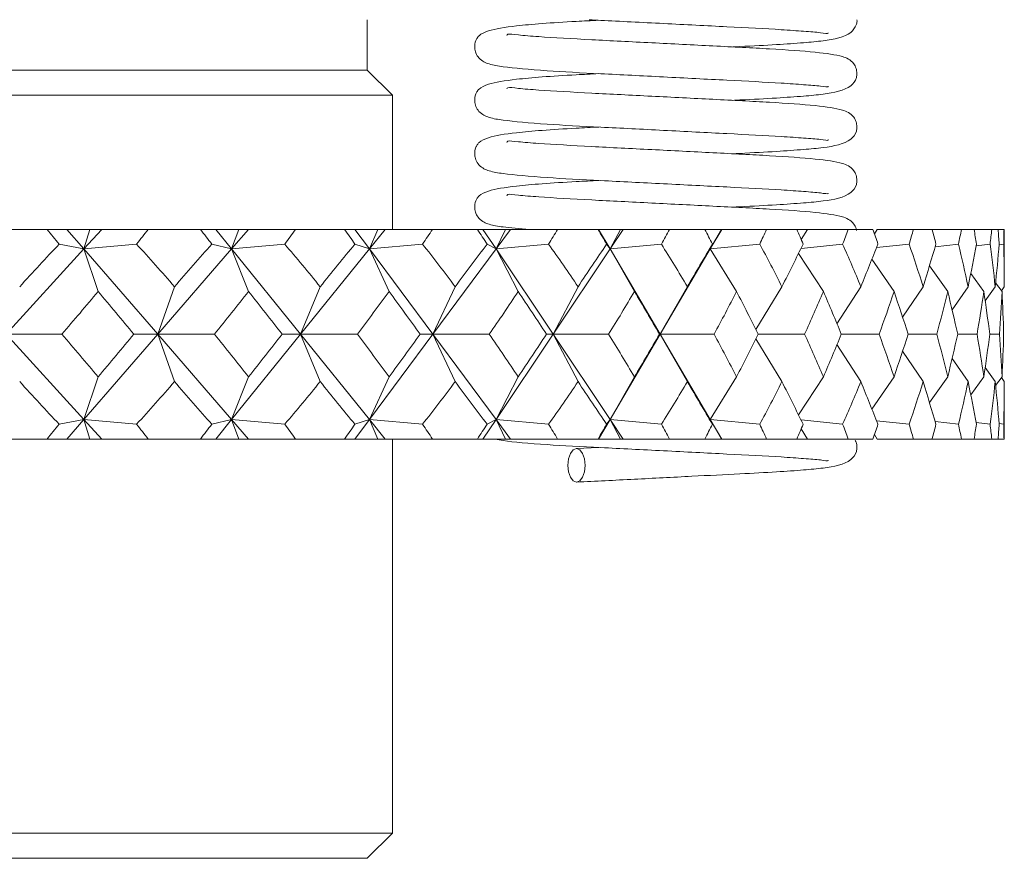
# Model space of a CAD drawing. Header units: inches. Extents: x 3.7 to 30.1, y 2.5 to 21.4.
# Tile 17 of 29: x 15.175 to 15.762, y 15.803 to 16.303. Entities that reach past the tile are written whole.
import ezdxf

# ---------------------------------------------------------------- set-up
doc = ezdxf.new("R2010")
doc.units = ezdxf.units.IN
doc.header["$MEASUREMENT"] = 0

msp = doc.modelspace()

# ---------------------------------------------------------------- linework, layer by layer
at = {"color": 7, "linetype": 'Continuous', "lineweight": 15}
for p, q in [((15.38199, 16.27263), (15.38199, 16.30263)), ((15.38199, 16.27263), (14.85901, 16.27263)), ((15.39699, 16.25763), (15.38199, 16.27263)), ((15.39699, 16.25763), (14.88208, 16.25763)), ((15.39699, 16.17763), (15.39699, 16.25763)), ((15.15814, 16.17763), (15.19105, 16.17763)), ((15.20287, 16.17763), (15.19105, 16.17763)), ((15.20287, 16.17763), (15.21297, 16.16597)), ((15.21658, 16.17763), (15.20287, 16.17763)), ((15.22362, 16.17763), (15.21297, 16.16597)), ((15.21297, 16.16597), (15.21658, 16.17763)), ((15.22362, 16.17763), (15.21658, 16.17763)), ((15.25131, 16.17763), (15.22362, 16.17763)), ((15.25131, 16.17763), (15.28251, 16.17763)), ((15.29158, 16.17763), (15.28251, 16.17763)), ((15.29158, 16.17763), (15.30102, 16.16597)), ((15.30535, 16.17763), (15.29158, 16.17763)), ((15.30102, 16.16597), (15.30535, 16.17763)), ((15.31112, 16.17763), (15.30102, 16.16597)), ((15.31112, 16.17763), (15.30535, 16.17763)), ((15.33923, 16.17763), (15.31112, 16.17763)), ((15.33923, 16.17763), (15.36838, 16.17763)), ((15.3746, 16.17763), (15.36838, 16.17763)), ((15.3746, 16.17763), (15.38327, 16.16597)), ((15.38828, 16.17763), (15.3746, 16.17763)), ((15.38327, 16.16597), (15.38828, 16.17763)), ((15.39271, 16.17763), (15.38327, 16.16597)), ((15.39271, 16.17763), (15.38828, 16.17763)), ((15.42093, 16.17763), (15.39271, 16.17763)), ((15.42093, 16.17763), (15.44771, 16.17763)), ((15.45102, 16.17763), (15.44771, 16.17763)), ((15.45102, 16.17763), (15.45883, 16.16597)), ((15.46446, 16.17763), (15.45102, 16.17763)), ((15.45883, 16.16597), (15.46446, 16.17763)), ((15.4675, 16.17763), (15.45883, 16.16597)), ((15.4675, 16.17763), (15.46446, 16.17763)), ((15.49553, 16.17763), (15.4675, 16.17763)), ((15.49553, 16.17763), (15.51964, 16.17763)), ((15.52, 16.17763), (15.51964, 16.17763)), ((15.52, 16.17763), (15.52686, 16.16597)), ((15.53305, 16.17763), (15.52, 16.17763)), ((15.52686, 16.16597), (15.53305, 16.17763)), ((15.53466, 16.17763), (15.52686, 16.16597)), ((15.53466, 16.17763), (15.53305, 16.17763)), ((15.5622, 16.17763), (15.53466, 16.17763)), ((15.5622, 16.17763), (15.58338, 16.17763)), ((15.5933, 16.17763), (15.58338, 16.17763)), ((15.58662, 16.16597), (15.5933, 16.17763)), ((15.59348, 16.17763), (15.58662, 16.16597)), ((15.59348, 16.17763), (15.5933, 16.17763)), ((15.62021, 16.17763), (15.59348, 16.17763)), ((15.62021, 16.17763), (15.63822, 16.17763)), ((15.64455, 16.17763), (15.63822, 16.17763)), ((15.64085, 16.17155), (15.64455, 16.17763)), ((15.66892, 16.17763), (15.64455, 16.17763)), ((15.66892, 16.17763), (15.68358, 16.17763)), ((15.68452, 16.17493), (15.68624, 16.17763)), ((15.70781, 16.17763), (15.68624, 16.17763)), ((15.70781, 16.17763), (15.71895, 16.17763)), ((15.73645, 16.17763), (15.71895, 16.17763)), ((15.73645, 16.17763), (15.74394, 16.17763)), ((15.75452, 16.17763), (15.74394, 16.17763)), ((15.75452, 16.17763), (15.75829, 16.17763)), ((15.76183, 16.17763), (15.75829, 16.17763)), ((15.76183, 16.17763), (15.76199, 16.17763)), ((15.76199, 16.14341), (15.76199, 16.17763)), ((15.21297, 16.16597), (15.16653, 16.11513)), ((15.19819, 16.16884), (15.21297, 16.16597)), ((15.24439, 16.16884), (15.21297, 16.16597)), ((15.21297, 16.16597), (15.22144, 16.14058)), ((15.21297, 16.16597), (15.25699, 16.11513)), ((15.30102, 16.16597), (15.25699, 16.11513)), ((15.28926, 16.16884), (15.30102, 16.16597)), ((15.33274, 16.16884), (15.30102, 16.16597)), ((15.30102, 16.16597), (15.31119, 16.14058)), ((15.30102, 16.16597), (15.34214, 16.11513)), ((15.38327, 16.16597), (15.34214, 16.11513)), ((15.37466, 16.16884), (15.38327, 16.16597)), ((15.41495, 16.16884), (15.38327, 16.16597)), ((15.38327, 16.16597), (15.39502, 16.14058)), ((15.38327, 16.16597), (15.42105, 16.11513)), ((15.45883, 16.16597), (15.42105, 16.11513)), ((15.45346, 16.16884), (15.45883, 16.16597)), ((15.49012, 16.16884), (15.45883, 16.16597)), ((15.45883, 16.16597), (15.47203, 16.14058)), ((15.45883, 16.16597), (15.49284, 16.11513)), ((15.52686, 16.16597), (15.49284, 16.11513)), ((15.52479, 16.16884), (15.52686, 16.16597)), ((15.55742, 16.16884), (15.52686, 16.16597)), ((15.52686, 16.16597), (15.54137, 16.14058)), ((15.52686, 16.16597), (15.55674, 16.11513)), ((15.58662, 16.16597), (15.55674, 16.11513)), ((15.58787, 16.16884), (15.58662, 16.16597)), ((15.61611, 16.16884), (15.58662, 16.16597)), ((15.58662, 16.16597), (15.60228, 16.14058)), ((15.66555, 16.16884), (15.64076, 16.1663)), ((15.70521, 16.16884), (15.68579, 16.16673)), ((15.73464, 16.16884), (15.72074, 16.16721)), ((15.75352, 16.16884), (15.74521, 16.16776)), ((15.76165, 16.16884), (15.75891, 16.16844)), ((15.63924, 16.16324), (15.65409, 16.14058)), ((15.68303, 16.15982), (15.69624, 16.14058)), ((15.71736, 16.15592), (15.72826, 16.14058)), ((15.74199, 16.15134), (15.7498, 16.14058)), ((15.75681, 16.14578), (15.76064, 16.14058)), ((15.25699, 16.11513), (15.26699, 16.14341)), ((15.34214, 16.11513), (15.3539, 16.14341)), ((15.42105, 16.11513), (15.43443, 16.14341)), ((15.49284, 16.11513), (15.50771, 16.14341)), ((15.55674, 16.11513), (15.57292, 16.14341)), ((15.61375, 16.11792), (15.62936, 16.14341)), ((15.66216, 16.12137), (15.6764, 16.14341)), ((15.70131, 16.12524), (15.71354, 16.14341)), ((15.73086, 16.12968), (15.74036, 16.14341)), ((15.75061, 16.13495), (15.75657, 16.14341)), ((15.7603, 16.14103), (15.76199, 16.14341)), ((15.21297, 16.0643), (15.16653, 16.11513)), ((15.16653, 16.11513), (15.19984, 16.11513)), ((15.21297, 16.0643), (15.25699, 16.11513)), ((15.25699, 16.11513), (15.24278, 16.11513)), ((15.25699, 16.11513), (15.26699, 16.08685)), ((15.30102, 16.0643), (15.25699, 16.11513)), ((15.25699, 16.11513), (15.29082, 16.11513)), ((15.30102, 16.0643), (15.34214, 16.11513)), ((15.34214, 16.11513), (15.33123, 16.11513)), ((15.34214, 16.11513), (15.3539, 16.08685)), ((15.38327, 16.0643), (15.34214, 16.11513)), ((15.34214, 16.11513), (15.37611, 16.11513)), ((15.38327, 16.0643), (15.42105, 16.11513)), ((15.42105, 16.11513), (15.41356, 16.11513)), ((15.42105, 16.11513), (15.43443, 16.08685)), ((15.45883, 16.0643), (15.42105, 16.11513)), ((15.42105, 16.11513), (15.45478, 16.11513)), ((15.45883, 16.0643), (15.49284, 16.11513)), ((15.49284, 16.11513), (15.48886, 16.11513)), ((15.49284, 16.11513), (15.50771, 16.08685)), ((15.52686, 16.0643), (15.49284, 16.11513)), ((15.49284, 16.11513), (15.52598, 16.11513)), ((15.52686, 16.0643), (15.55674, 16.11513)), ((15.55674, 16.11513), (15.5563, 16.11513)), ((15.55674, 16.11513), (15.57292, 16.08685)), ((15.58662, 16.0643), (15.55674, 16.11513)), ((15.55674, 16.11513), (15.58891, 16.11513)), ((15.61375, 16.11234), (15.62936, 16.08685)), ((15.61515, 16.11513), (15.64289, 16.11513)), ((15.66477, 16.11513), (15.68733, 16.11513)), ((15.7046, 16.11513), (15.72174, 16.11513)), ((15.73421, 16.11513), (15.74574, 16.11513)), ((15.75328, 16.11513), (15.75908, 16.11513)), ((15.66216, 16.10889), (15.6764, 16.08685)), ((15.70131, 16.10503), (15.71354, 16.08685)), ((15.73086, 16.10059), (15.74036, 16.08685)), ((15.75061, 16.09531), (15.75657, 16.08685)), ((15.22144, 16.08968), (15.21297, 16.0643)), ((15.31119, 16.08968), (15.30102, 16.0643)), ((15.39502, 16.08968), (15.38327, 16.0643)), ((15.47203, 16.08968), (15.45883, 16.0643)), ((15.54137, 16.08968), (15.52686, 16.0643)), ((15.60228, 16.08968), (15.58662, 16.0643)), ((15.65409, 16.08968), (15.63924, 16.06702)), ((15.69624, 16.08968), (15.68303, 16.07044)), ((15.72826, 16.08968), (15.71736, 16.07434)), ((15.7498, 16.08968), (15.74199, 16.07892)), ((15.76064, 16.08968), (15.75681, 16.08448)), ((15.7603, 16.08923), (15.76199, 16.08685)), ((15.76199, 16.05263), (15.76199, 16.08685)), ((15.21297, 16.0643), (15.19819, 16.06142)), ((15.20287, 16.05263), (15.21297, 16.0643)), ((15.21658, 16.05263), (15.21297, 16.0643)), ((15.22362, 16.05263), (15.21297, 16.0643)), ((15.21297, 16.0643), (15.24439, 16.06142)), ((15.30102, 16.0643), (15.28926, 16.06142)), ((15.29158, 16.05263), (15.30102, 16.0643)), ((15.30535, 16.05263), (15.30102, 16.0643)), ((15.31112, 16.05263), (15.30102, 16.0643)), ((15.30102, 16.0643), (15.33274, 16.06142)), ((15.3746, 16.05263), (15.38327, 16.0643)), ((15.38327, 16.0643), (15.37466, 16.06142)), ((15.38828, 16.05263), (15.38327, 16.0643)), ((15.39271, 16.05263), (15.38327, 16.0643)), ((15.38327, 16.0643), (15.41495, 16.06142)), ((15.45102, 16.05263), (15.45883, 16.0643)), ((15.45883, 16.0643), (15.45346, 16.06142)), ((15.46446, 16.05263), (15.45883, 16.0643)), ((15.4675, 16.05263), (15.45883, 16.0643)), ((15.45883, 16.0643), (15.49012, 16.06142)), ((15.52, 16.05263), (15.52686, 16.0643)), ((15.52686, 16.0643), (15.52479, 16.06142)), ((15.53305, 16.05263), (15.52686, 16.0643)), ((15.53466, 16.05263), (15.52686, 16.0643)), ((15.52686, 16.0643), (15.55742, 16.06142)), ((15.58662, 16.0643), (15.58787, 16.06142)), ((15.5933, 16.05263), (15.58662, 16.0643)), ((15.59348, 16.05263), (15.58662, 16.0643)), ((15.58662, 16.0643), (15.61611, 16.06142)), ((15.64076, 16.06396), (15.66555, 16.06142)), ((15.68579, 16.06353), (15.70521, 16.06142)), ((15.64455, 16.05263), (15.64085, 16.05871)), ((15.72074, 16.06306), (15.73464, 16.06142)), ((15.74521, 16.0625), (15.75352, 16.06142)), ((15.75891, 16.06182), (15.76165, 16.06142)), ((15.15814, 16.05263), (15.19105, 16.05263)), ((15.20287, 16.05263), (15.19105, 16.05263)), ((15.21658, 16.05263), (15.20287, 16.05263)), ((15.22362, 16.05263), (15.21658, 16.05263)), ((15.25131, 16.05263), (15.22362, 16.05263)), ((15.25131, 16.05263), (15.28251, 16.05263)), ((15.29158, 16.05263), (15.28251, 16.05263)), ((15.30535, 16.05263), (15.29158, 16.05263)), ((15.31112, 16.05263), (15.30535, 16.05263)), ((15.33923, 16.05263), (15.31112, 16.05263)), ((15.33923, 16.05263), (15.36838, 16.05263)), ((15.3746, 16.05263), (15.36838, 16.05263)), ((15.38828, 16.05263), (15.3746, 16.05263)), ((15.39271, 16.05263), (15.38828, 16.05263)), ((15.42093, 16.05263), (15.39271, 16.05263)), ((15.39699, 15.81763), (15.39699, 16.05263)), ((15.42093, 16.05263), (15.44771, 16.05263)), ((15.45102, 16.05263), (15.44771, 16.05263)), ((15.46446, 16.05263), (15.45102, 16.05263)), ((15.4675, 16.05263), (15.46446, 16.05263)), ((15.49553, 16.05263), (15.4675, 16.05263)), ((15.49553, 16.05263), (15.51964, 16.05263)), ((15.52, 16.05263), (15.51964, 16.05263)), ((15.53305, 16.05263), (15.52, 16.05263)), ((15.53466, 16.05263), (15.53305, 16.05263)), ((15.5622, 16.05263), (15.53466, 16.05263)), ((15.5622, 16.05263), (15.58338, 16.05263)), ((15.5933, 16.05263), (15.58338, 16.05263)), ((15.59348, 16.05263), (15.5933, 16.05263)), ((15.62021, 16.05263), (15.59348, 16.05263)), ((15.62021, 16.05263), (15.63822, 16.05263)), ((15.64455, 16.05263), (15.63822, 16.05263)), ((15.66892, 16.05263), (15.64455, 16.05263)), ((15.66892, 16.05263), (15.68358, 16.05263)), ((15.68624, 16.05263), (15.68452, 16.05533)), ((15.70781, 16.05263), (15.68624, 16.05263)), ((15.70781, 16.05263), (15.71895, 16.05263)), ((15.73645, 16.05263), (15.71895, 16.05263)), ((15.73645, 16.05263), (15.74394, 16.05263)), ((15.75452, 16.05263), (15.74394, 16.05263)), ((15.75452, 16.05263), (15.75829, 16.05263)), ((15.76183, 16.05263), (15.75829, 16.05263)), ((15.76183, 16.05263), (15.76199, 16.05263)), ((15.52014, 16.04757), (15.50666, 16.04688)), ((14.14699, 15.81763), (15.39699, 15.81763)), ((15.38199, 15.80263), (15.39699, 15.81763)), ((15.38199, 15.80263), (14.16199, 15.80263))]:
    msp.add_line(p, q, dxfattribs=at)
at = {"color": 7, "linetype": 'Continuous', "lineweight": 15, "flags": 128}
msp.add_lwpolyline([(15.50169, 16.03688), (15.50208, 16.03306), (15.50319, 16.02981), (15.50485, 16.02764), (15.50681, 16.02688), (15.50877, 16.02764), (15.51043, 16.02981), (15.51154, 16.03306), (15.51193, 16.03688), (15.51154, 16.04071), (15.51043, 16.04395), (15.50877, 16.04612), (15.50681, 16.04688), (15.50485, 16.04612), (15.50319, 16.04395), (15.50208, 16.04071), (15.50169, 16.03688)], dxfattribs=at)
at = {"color": 7, "linetype": 'Continuous', "lineweight": 15}
for centre, major_axis, ratio, start_param, end_param in [((14.77199, 17.48692), (-0.93688, 1.7057), 0.18756, 2.336935, 2.344908), ((14.77199, 17.48692), (0.28104, 1.7076), 0.55591, 3.926859, 3.934832), ((14.77199, 17.48692), (-0.95983, 1.70931), 0.141884, 2.360089, 2.368062), ((14.77199, 17.48692), (0.13526, 1.71298), 0.57252, 3.880796, 3.888769), ((14.77199, 17.48692), (-0.97616, 1.71215), 0.096345, 2.384719, 2.392692), ((14.77199, 17.48692), (-0.01906, 1.71469), 0.577255, 3.829201, 3.837174), ((14.77199, 17.48692), (-0.98615, 1.71399), 0.050919, 2.410306, 2.418279), ((14.77199, 17.48692), (-0.17213, 1.71193), 0.569488, 3.778421, 3.786394), ((14.77199, 17.48692), (-0.98995, 1.71472), 0.005559, 2.436384, 2.444357), ((14.77199, 17.48692), (-0.31462, 1.70597), 0.55023, 3.734489, 3.742462), ((14.77199, 17.48692), (-0.98765, 1.71428), 0.039793, 3.812697, 3.82067), ((14.77199, 17.48692), (-0.44086, 1.69924), 0.521658, 3.701095, 3.709068), ((14.77199, 17.48692), (-0.97919, 1.7127), 0.085197, 3.786948, 3.794921), ((14.77199, 17.48692), (-0.54925, 1.6938), 0.486283, 3.67922, 3.687193), ((14.77199, 17.48692), (-0.96444, 1.71009), 0.130706, 3.762038, 3.770011), ((14.77199, 17.48692), (-0.64082, 1.69071), 0.446335, 3.668034, 3.676007), ((14.77199, 17.48692), (-0.94314, 1.70665), 0.176348, 3.73847, 3.746443), ((14.77199, 17.48692), (-0.71762, 1.6901), 0.403524, 3.665929, 3.673902), ((14.77199, 17.48692), (-0.91492, 1.70265), 0.222117, 3.716826, 3.724799), ((14.77199, 17.48692), (-0.7818, 1.6916), 0.359045, 3.671178, 3.679151), ((14.77199, 17.48692), (-0.87919, 1.69847), 0.267949, 3.697797, 3.70577), ((14.77199, 17.48692), (-0.83518, 1.6946), 0.313689, 3.682232, 3.690205), ((14.77199, 14.74334), (0.90688, 1.70162), 0.233354, 0.713037, 0.73921), ((14.77199, 14.74334), (-0.13526, 1.71298), 0.57252, 5.622528, 5.648701), ((14.77199, 14.74334), (0.93688, 1.7057), 0.18756, 0.691964, 0.718138), ((14.77199, 14.74334), (0.01906, 1.71469), 0.577255, 5.674123, 5.700296), ((14.77199, 14.74334), (0.95983, 1.70931), 0.141884, 0.668811, 0.694984), ((14.77199, 14.74334), (0.17213, 1.71193), 0.569488, 5.724904, 5.751077), ((14.77199, 14.74334), (0.97616, 1.71215), 0.096345, 0.644181, 0.670354), ((14.77199, 14.74334), (0.31462, 1.70597), 0.55023, 5.768835, 5.795008), ((14.77199, 14.74334), (0.98615, 1.71399), 0.050919, 0.618594, 0.644767), ((14.77199, 14.74334), (0.44086, 1.69924), 0.521658, 5.80223, 5.828403), ((14.77199, 14.74334), (0.98995, 1.71472), 0.005559, 0.592516, 0.618689), ((14.77199, 14.74334), (0.54925, 1.6938), 0.486283, 5.824104, 5.850278), ((14.77199, 14.74334), (0.98765, 1.71428), 0.039793, 5.690627, 5.716801), ((14.77199, 14.74334), (0.64082, 1.69071), 0.446335, 5.83529, 5.861463), ((14.77199, 14.74334), (0.97919, 1.7127), 0.085197, 5.716376, 5.74255), ((14.77199, 14.74334), (0.71762, 1.6901), 0.403524, 5.837395, 5.863569), ((14.77199, 14.74334), (0.96444, 1.71009), 0.130706, 5.741286, 5.76746), ((14.77199, 14.74334), (0.7818, 1.6916), 0.359045, 5.832146, 5.858319), ((14.77199, 14.74334), (0.94314, 1.70665), 0.176348, 5.764854, 5.791027), ((14.77199, 14.74334), (0.83518, 1.6946), 0.313689, 5.821092, 5.847266), ((14.77199, 14.74334), (0.91492, 1.70265), 0.222117, 5.786498, 5.812672), ((14.77199, 14.74334), (0.87919, 1.69847), 0.267949, 5.805527, 5.8317), ((14.77199, 17.48692), (0.28104, 1.7076), 0.55591, 3.876331, 3.900672), ((14.77199, 17.48692), (-0.93688, 1.7057), 0.18756, 2.371095, 2.395436), ((14.77199, 17.48692), (0.13526, 1.71298), 0.57252, 3.830269, 3.85461), ((14.77199, 17.48692), (-0.95983, 1.70931), 0.141884, 2.394248, 2.41859), ((14.77199, 17.48692), (-0.01906, 1.71469), 0.577255, 3.778674, 3.803015), ((14.77199, 17.48692), (-0.97616, 1.71215), 0.096345, 2.418878, 2.44322), ((14.77199, 17.48692), (-0.17213, 1.71193), 0.569488, 3.727893, 3.752234), ((14.77199, 17.48692), (-0.98615, 1.71399), 0.050919, 2.444465, 2.468807), ((14.77199, 17.48692), (-0.31462, 1.70597), 0.55023, 3.683961, 3.708303), ((14.77199, 17.48692), (-0.98995, 1.71472), 0.005559, 2.470543, 2.494885), ((14.77199, 17.48692), (-0.44086, 1.69924), 0.521658, 3.650567, 3.674908), ((14.77199, 17.48692), (-0.98765, 1.71428), 0.039793, 3.762169, 3.786511), ((14.77199, 17.48692), (-0.54925, 1.6938), 0.486283, 3.628692, 3.653034), ((14.77199, 17.48692), (-0.97919, 1.7127), 0.085197, 3.73642, 3.760762), ((14.77199, 17.48692), (-0.64082, 1.69071), 0.446335, 3.617507, 3.641848), ((14.77199, 17.48692), (-0.96444, 1.71009), 0.130706, 3.71151, 3.735851), ((14.77199, 17.48692), (-0.71762, 1.6901), 0.403524, 3.615401, 3.639743), ((14.77199, 17.48692), (-0.94314, 1.70665), 0.176348, 3.687943, 3.712284), ((14.77199, 17.48692), (-0.7818, 1.6916), 0.359045, 3.62065, 3.644992), ((14.77199, 17.48692), (-0.91492, 1.70265), 0.222117, 3.666298, 3.690639), ((14.77199, 17.48692), (-0.83518, 1.6946), 0.313689, 3.631704, 3.656045), ((14.77199, 17.48692), (-0.87919, 1.69847), 0.267949, 3.64727, 3.671611), ((14.77199, 14.74334), (-0.28104, 1.7076), 0.55591, 5.524106, 5.548447), ((14.77199, 14.74334), (0.93688, 1.7057), 0.18756, 0.746156, 0.770498), ((14.77199, 14.74334), (-0.13526, 1.71298), 0.57252, 5.570168, 5.594509), ((14.77199, 14.74334), (0.95983, 1.70931), 0.141884, 0.723003, 0.747344), ((14.77199, 14.74334), (0.01906, 1.71469), 0.577255, 5.621763, 5.646104), ((14.77199, 14.74334), (0.97616, 1.71215), 0.096345, 0.698373, 0.722714), ((14.77199, 14.74334), (0.17213, 1.71193), 0.569488, 5.672544, 5.696885), ((14.77199, 14.74334), (0.98615, 1.71399), 0.050919, 0.672786, 0.697127), ((14.77199, 14.74334), (0.31462, 1.70597), 0.55023, 5.716475, 5.740817), ((14.77199, 14.74334), (0.98995, 1.71472), 0.005559, 0.646708, 0.671049), ((14.77199, 14.74334), (0.44086, 1.69924), 0.521658, 5.74987, 5.774211), ((14.77199, 14.74334), (0.98765, 1.71428), 0.039793, 5.638267, 5.662609), ((14.77199, 14.74334), (0.54925, 1.6938), 0.486283, 5.771744, 5.796086), ((14.77199, 14.74334), (0.97919, 1.7127), 0.085197, 5.664016, 5.688358), ((14.77199, 14.74334), (0.64082, 1.69071), 0.446335, 5.78293, 5.807271), ((14.77199, 14.74334), (0.96444, 1.71009), 0.130706, 5.688926, 5.713268), ((14.77199, 14.74334), (0.71762, 1.6901), 0.403524, 5.785035, 5.809377), ((14.77199, 14.74334), (0.94314, 1.70665), 0.176348, 5.712494, 5.736835), ((14.77199, 14.74334), (0.7818, 1.6916), 0.359045, 5.779786, 5.804127), ((14.77199, 14.74334), (0.91492, 1.70265), 0.222117, 5.734139, 5.75848), ((14.77199, 14.74334), (0.83518, 1.6946), 0.313689, 5.768732, 5.793074), ((14.77199, 14.74334), (0.87919, 1.69847), 0.267949, 5.753167, 5.777508), ((14.77199, 17.48692), (-0.90688, 1.70162), 0.233354, 2.402383, 2.428556), ((14.77199, 17.48692), (0.13526, 1.71298), 0.57252, 3.776077, 3.80225), ((14.77199, 17.48692), (-0.93688, 1.7057), 0.18756, 2.423455, 2.449628), ((14.77199, 17.48692), (-0.01906, 1.71469), 0.577255, 3.724482, 3.750655), ((14.77199, 17.48692), (-0.95983, 1.70931), 0.141884, 2.446608, 2.472782), ((14.77199, 17.48692), (-0.17213, 1.71193), 0.569488, 3.673701, 3.699874), ((14.77199, 17.48692), (-0.97616, 1.71215), 0.096345, 2.471238, 2.497412), ((14.77199, 17.48692), (-0.31462, 1.70597), 0.55023, 3.62977, 3.655943), ((14.77199, 17.48692), (-0.98615, 1.71399), 0.050919, 2.496825, 2.522999), ((14.77199, 17.48692), (-0.44086, 1.69924), 0.521658, 3.596375, 3.622548), ((14.77199, 17.48692), (-0.98995, 1.71472), 0.005559, 2.522903, 2.549077), ((14.77199, 17.48692), (-0.54925, 1.6938), 0.486283, 3.5745, 3.600674), ((14.77199, 17.48692), (-0.98765, 1.71428), 0.039793, 3.707977, 3.734151), ((14.77199, 17.48692), (-0.64082, 1.69071), 0.446335, 3.563315, 3.589488), ((14.77199, 17.48692), (-0.97919, 1.7127), 0.085197, 3.682228, 3.708402), ((14.77199, 17.48692), (-0.71762, 1.6901), 0.403524, 3.561209, 3.587383), ((14.77199, 17.48692), (-0.96444, 1.71009), 0.130706, 3.657318, 3.683492), ((14.77199, 17.48692), (-0.7818, 1.6916), 0.359045, 3.566459, 3.592632), ((14.77199, 17.48692), (-0.94314, 1.70665), 0.176348, 3.633751, 3.659924), ((14.77199, 17.48692), (-0.83518, 1.6946), 0.313689, 3.577512, 3.603686), ((14.77199, 17.48692), (-0.91492, 1.70265), 0.222117, 3.612106, 3.638279), ((14.77199, 17.48692), (-0.87919, 1.69847), 0.267949, 3.593078, 3.619251), ((14.77199, 14.74334), (0.93688, 1.7057), 0.18756, 0.796684, 0.804657), ((14.77199, 14.74334), (-0.28104, 1.7076), 0.55591, 5.489946, 5.497919), ((14.77199, 14.74334), (0.95983, 1.70931), 0.141884, 0.773531, 0.781504), ((14.77199, 14.74334), (-0.13526, 1.71298), 0.57252, 5.536009, 5.543982), ((14.77199, 14.74334), (0.97616, 1.71215), 0.096345, 0.748901, 0.756874), ((14.77199, 14.74334), (0.01906, 1.71469), 0.577255, 5.587604, 5.595576), ((14.77199, 14.74334), (0.98615, 1.71399), 0.050919, 0.723314, 0.731287), ((14.77199, 14.74334), (0.17213, 1.71193), 0.569488, 5.638384, 5.646357), ((14.77199, 14.74334), (0.98995, 1.71472), 0.005559, 0.697236, 0.705209), ((14.77199, 14.74334), (0.31462, 1.70597), 0.55023, 5.682316, 5.690289), ((14.77199, 14.74334), (0.98765, 1.71428), 0.039793, 5.604108, 5.612081), ((14.77199, 14.74334), (0.44086, 1.69924), 0.521658, 5.71571, 5.723683), ((14.77199, 14.74334), (0.97919, 1.7127), 0.085197, 5.629857, 5.63783), ((14.77199, 14.74334), (0.54925, 1.6938), 0.486283, 5.737585, 5.745558), ((14.77199, 14.74334), (0.96444, 1.71009), 0.130706, 5.654767, 5.66274), ((14.77199, 14.74334), (0.64082, 1.69071), 0.446335, 5.748771, 5.756743), ((14.77199, 14.74334), (0.94314, 1.70665), 0.176348, 5.678335, 5.686308), ((14.77199, 14.74334), (0.71762, 1.6901), 0.403524, 5.750876, 5.758849), ((14.77199, 14.74334), (0.91492, 1.70265), 0.222117, 5.699979, 5.707952), ((14.77199, 14.74334), (0.7818, 1.6916), 0.359045, 5.745627, 5.7536), ((14.77199, 14.74334), (0.87919, 1.69847), 0.267949, 5.719008, 5.726981), ((14.77199, 14.74334), (0.83518, 1.6946), 0.313689, 5.734573, 5.742546)]:
    msp.add_ellipse(centre, major_axis=major_axis, ratio=ratio, start_param=start_param, end_param=end_param, dxfattribs=at)
for points, knots in [([(15.52014, 16.30231), (15.51558, 16.30208), (15.50337, 16.30147), (15.48633, 16.30045), (15.46753, 16.29869), (15.45507, 16.29676), (15.44967, 16.29409), (15.44788, 16.2923), (15.44632, 16.28938), (15.44582, 16.28636), (15.44676, 16.28228), (15.44976, 16.27802), (15.45548, 16.27569), (15.46476, 16.27425), (15.48666, 16.27212), (15.52064, 16.27045), (15.55882, 16.2685), (15.59734, 16.26651), (15.62559, 16.26511), (15.64314, 16.26382), (15.65246, 16.26317), (15.65713, 16.26224), (15.6569, 16.26286), (15.65687, 16.26296)], [0, 0, 0, 0, 0.033487, 0.089827, 0.140779, 0.220147, 0.266596, 0.277582, 0.283337, 0.298328, 0.3086, 0.322131, 0.359025, 0.408101, 0.503662, 0.589236, 0.675972, 0.763234, 0.850345, 0.898037, 0.947773, 0.991514, 1, 1, 1, 1]), ([(15.51437, 16.30263), (15.51667, 16.3025), (15.52967, 16.30178), (15.55916, 16.30035), (15.59725, 16.29835), (15.6256, 16.29696), (15.64313, 16.29567), (15.65246, 16.29502), (15.65713, 16.29408), (15.6569, 16.2947), (15.65687, 16.29481)], [0, 0, 0, 0, 0.043295, 0.245311, 0.448552, 0.651441, 0.762519, 0.878358, 0.980236, 1, 1, 1, 1]), ([(15.59996, 16.28638), (15.60141, 16.28646), (15.61107, 16.28695), (15.62577, 16.2877), (15.64222, 16.28888), (15.6571, 16.29023), (15.66916, 16.29255), (15.67331, 16.2983), (15.67427, 16.30141), (15.67406, 16.3026), (15.67406, 16.30263)], [0, 0, 0, 0, 0.035015, 0.233235, 0.40982, 0.565821, 0.848803, 0.962477, 0.998988, 1, 1, 1, 1]), ([(15.59996, 16.25454), (15.60141, 16.25461), (15.61107, 16.2551), (15.62577, 16.25586), (15.64221, 16.25704), (15.65714, 16.25836), (15.66895, 16.26082), (15.67352, 16.26635), (15.67424, 16.27028), (15.67365, 16.27397), (15.67179, 16.2772), (15.66866, 16.27961), (15.66329, 16.28143), (15.64982, 16.28346), (15.62379, 16.28523), (15.58895, 16.28694), (15.55135, 16.28889), (15.51417, 16.29073), (15.48738, 16.29225), (15.47159, 16.29348), (15.46568, 16.29441), (15.4654, 16.29347), (15.46532, 16.29318)], [0, 0, 0, 0, 0.010426, 0.069446, 0.122025, 0.168474, 0.252733, 0.286579, 0.29745, 0.306435, 0.31751, 0.338503, 0.364984, 0.446222, 0.536716, 0.623002, 0.70797, 0.793773, 0.885139, 0.934544, 0.979957, 1, 1, 1, 1]), ([(15.52014, 16.27047), (15.51558, 16.27024), (15.50337, 16.26963), (15.48633, 16.26861), (15.46753, 16.26685), (15.45507, 16.26492), (15.44967, 16.26225), (15.44788, 16.26046), (15.44632, 16.25754), (15.44582, 16.25452), (15.44676, 16.25043), (15.44976, 16.24618), (15.45548, 16.24384), (15.46476, 16.24241), (15.48666, 16.24028), (15.52064, 16.2386), (15.55882, 16.23666), (15.59734, 16.23467), (15.62559, 16.23327), (15.64314, 16.23198), (15.65246, 16.23133), (15.65713, 16.2304), (15.6569, 16.23102), (15.65687, 16.23112)], [0, 0, 0, 0, 0.033487, 0.089827, 0.140779, 0.220147, 0.266596, 0.277582, 0.283337, 0.298328, 0.3086, 0.322131, 0.359025, 0.408101, 0.503662, 0.589236, 0.675972, 0.763234, 0.850345, 0.898037, 0.947773, 0.991514, 1, 1, 1, 1]), ([(15.59996, 16.2227), (15.60141, 16.22277), (15.61107, 16.22326), (15.62577, 16.22402), (15.64221, 16.2252), (15.65714, 16.22652), (15.66895, 16.22898), (15.67352, 16.2345), (15.67424, 16.23843), (15.67365, 16.24213), (15.67179, 16.24536), (15.66866, 16.24776), (15.66329, 16.24959), (15.64982, 16.25162), (15.62379, 16.25339), (15.58895, 16.2551), (15.55135, 16.25705), (15.51417, 16.25889), (15.48738, 16.2604), (15.47159, 16.26164), (15.46568, 16.26257), (15.4654, 16.26163), (15.46532, 16.26134)], [0, 0, 0, 0, 0.010426, 0.069446, 0.122025, 0.168474, 0.252733, 0.286579, 0.29745, 0.306435, 0.31751, 0.338503, 0.364984, 0.446222, 0.536716, 0.623002, 0.70797, 0.793773, 0.885139, 0.934544, 0.979957, 1, 1, 1, 1]), ([(15.52014, 16.23863), (15.51558, 16.2384), (15.50337, 16.23779), (15.48633, 16.23676), (15.46753, 16.23501), (15.45507, 16.23308), (15.44967, 16.23041), (15.44788, 16.22862), (15.44632, 16.22569), (15.44582, 16.22268), (15.44676, 16.21859), (15.44976, 16.21433), (15.45548, 16.212), (15.46476, 16.21057), (15.48666, 16.20843), (15.52064, 16.20676), (15.55882, 16.20481), (15.59734, 16.20283), (15.62559, 16.20143), (15.64314, 16.20014), (15.65246, 16.19949), (15.65713, 16.19855), (15.6569, 16.19918), (15.65687, 16.19928)], [0, 0, 0, 0, 0.033487, 0.089827, 0.140779, 0.220147, 0.266596, 0.277582, 0.283337, 0.298328, 0.3086, 0.322131, 0.359025, 0.408101, 0.503662, 0.589236, 0.675972, 0.763234, 0.850345, 0.898037, 0.947773, 0.991514, 1, 1, 1, 1]), ([(15.59996, 16.19085), (15.60141, 16.19093), (15.61107, 16.19142), (15.62577, 16.19217), (15.64221, 16.19336), (15.65714, 16.19468), (15.66895, 16.19713), (15.67352, 16.20266), (15.67424, 16.20659), (15.67365, 16.21029), (15.67179, 16.21351), (15.66866, 16.21592), (15.66329, 16.21775), (15.64982, 16.21977), (15.62379, 16.22154), (15.58895, 16.22326), (15.55135, 16.22521), (15.51417, 16.22705), (15.48738, 16.22856), (15.47159, 16.22979), (15.46568, 16.23072), (15.4654, 16.22978), (15.46532, 16.2295)], [0, 0, 0, 0, 0.0104259, 0.0694461, 0.1220247, 0.1684741, 0.2527326, 0.2865792, 0.2974504, 0.3064347, 0.3175095, 0.3385033, 0.3649835, 0.4462216, 0.5367161, 0.6230024, 0.7079696, 0.7937725, 0.8851394, 0.9345442, 0.9799566, 1, 1, 1, 1]), ([(15.52014, 16.20678), (15.51558, 16.20655), (15.50337, 16.20594), (15.48633, 16.20492), (15.46753, 16.20316), (15.45507, 16.20124), (15.44967, 16.19856), (15.44788, 16.19678), (15.44632, 16.19385), (15.44582, 16.19083), (15.44676, 16.18675), (15.44975, 16.18249), (15.45558, 16.18016), (15.46226, 16.17902), (15.47292, 16.17812), (15.47865, 16.17763)], [0, 0, 0, 0, 0.07202, 0.19319, 0.302772, 0.473466, 0.573363, 0.59699, 0.609369, 0.641608, 0.663701, 0.692802, 0.772149, 0.877696, 1, 1, 1, 1]), ([(15.67377, 16.17695), (15.67372, 16.17732), (15.67349, 16.17889), (15.67172, 16.18167), (15.66869, 16.18408), (15.66326, 16.1859), (15.64983, 16.18793), (15.62378, 16.1897), (15.58895, 16.19141), (15.55135, 16.19336), (15.51417, 16.1952), (15.48738, 16.19672), (15.47159, 16.19795), (15.46568, 16.19888), (15.4654, 16.19794), (15.46532, 16.19765)], [0, 0, 0, 0, 0.0048484, 0.0207389, 0.0508615, 0.0888562, 0.2054195, 0.3352641, 0.4590707, 0.5809846, 0.7040976, 0.835194, 0.9060817, 0.971241, 1, 1, 1, 1]), ([(15.45826, 16.05263), (15.45979, 16.05231), (15.46648, 16.05092), (15.48675, 16.0493), (15.52062, 16.04753), (15.55883, 16.04561), (15.59734, 16.04361), (15.62559, 16.04221), (15.64314, 16.04092), (15.65246, 16.04027), (15.65713, 16.03934), (15.6569, 16.03996), (15.65687, 16.04006)], [0, 0, 0, 0, 0.045545, 0.19964, 0.337631, 0.477495, 0.618208, 0.758677, 0.835581, 0.915782, 0.986317, 1, 1, 1, 1]), ([(15.50696, 16.02689), (15.51819, 16.02746), (15.53987, 16.02858), (15.57448, 16.03035), (15.60345, 16.03181), (15.62589, 16.03297), (15.64219, 16.03414), (15.65716, 16.03547), (15.66893, 16.03787), (15.67355, 16.04349), (15.67422, 16.04733), (15.67384, 16.05034), (15.67326, 16.05134), (15.67309, 16.05165)], [0, 0, 0, 0, 0.1598315, 0.3085132, 0.4379691, 0.5485285, 0.6470212, 0.7340324, 0.8918692, 0.9552724, 0.9756369, 0.9924666, 1, 1, 1, 1])]:
    msp.add_open_spline(points, degree=3, knots=knots, dxfattribs=at)

doc.saveas('drawing.dxf')
